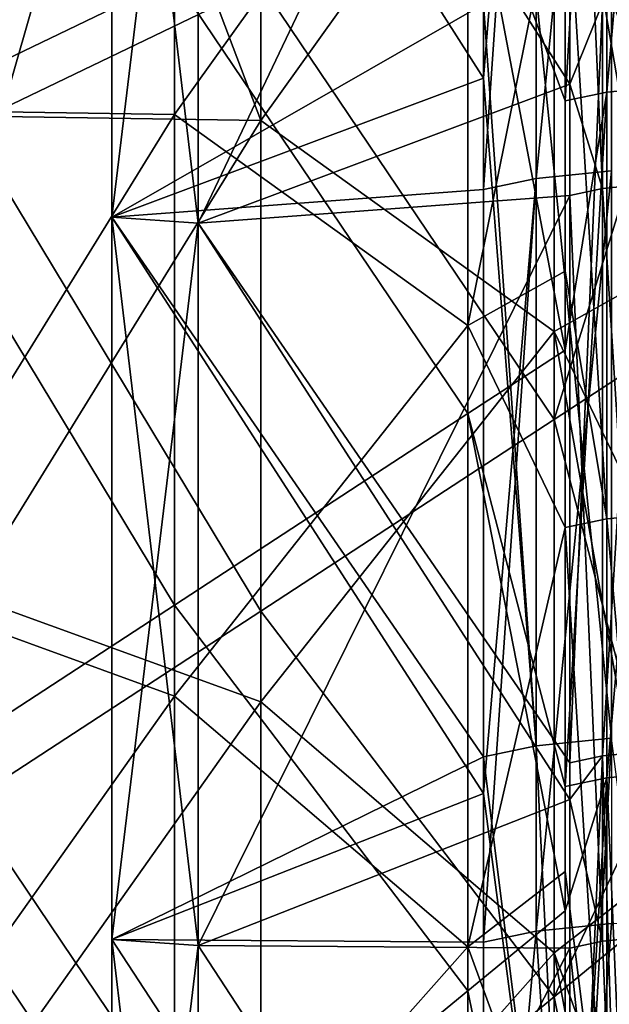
# Model space of a CAD drawing. Extents: x -1633 to 62, y -535 to 375.
# Tile 50 of 256: x -1411 to -1392, y -78 to -47. Entities that reach past the tile are written whole.
import ezdxf

# ---------------------------------------------------------------- set-up
doc = ezdxf.new("R2010")
doc.units = 0
doc.header["$LTSCALE"] = 33.374815
for name, color, linetype in [('1198', 7, 'CONTINUOUS'), ('1199', 7, 'CONTINUOUS'), ('1204', 7, 'CONTINUOUS'), ('1207', 7, 'CONTINUOUS'), ('1214', 7, 'CONTINUOUS'), ('1215', 7, 'CONTINUOUS'), ('1220', 7, 'CONTINUOUS'), ('1223', 7, 'CONTINUOUS'), ('1235', 7, 'CONTINUOUS'), ('1236', 7, 'CONTINUOUS'), ('230', 7, 'CONTINUOUS'), ('231', 7, 'CONTINUOUS'), ('232', 7, 'CONTINUOUS'), ('233', 7, 'CONTINUOUS'), ('247', 7, 'CONTINUOUS'), ('251', 7, 'CONTINUOUS'), ('299', 7, 'CONTINUOUS')]:
    doc.layers.add(name, color=color, linetype=linetype)

msp = doc.modelspace()

# ---------------------------------------------------------------- linework, layer by layer
at = {"layer": '1198', "color": 7, "linetype": 'CONTINUOUS'}
for points in [[(-1405.2, -53.382, 110.296), (-1405.2, -30.571, 106.862), (-1393.47, -48.985, 135.073), (-1405.2, -53.382, 110.296)], [(-1393.47, -48.985, 135.073), (-1405.2, -30.571, 106.862), (-1393.47, -46.647, 134.721), (-1393.47, -48.985, 135.073)], [(-1393.47, -70.422, 138.3), (-1405.2, -53.382, 110.296), (-1393.47, -48.985, 135.073), (-1393.47, -70.422, 138.3)], [(-1405.2, -76.193, 113.729), (-1405.2, -53.382, 110.296), (-1393.47, -71.579, 138.474), (-1405.2, -76.193, 113.729)], [(-1393.47, -71.579, 138.474), (-1405.2, -53.382, 110.296), (-1393.47, -70.422, 138.3), (-1393.47, -71.579, 138.474)], [(-1393.47, -94.172, 141.875), (-1405.2, -76.193, 113.729), (-1393.47, -71.579, 138.474), (-1393.47, -94.172, 141.875)], [(-1405.2, -99.004, 117.163), (-1405.2, -76.193, 113.729), (-1393.47, -94.172, 141.875), (-1405.2, -99.004, 117.163)]]:
    msp.add_3dface(points, dxfattribs=at)
at = {"layer": '1199', "color": 7, "linetype": 'CONTINUOUS'}
for points in [[(-1393.47, -48.985, -135.073), (-1393.47, -28.729, -132.024), (-1405.2, -53.382, -110.296), (-1393.47, -48.985, -135.073)], [(-1405.2, -53.382, -110.296), (-1393.47, -28.729, -132.024), (-1405.2, -30.571, -106.862), (-1405.2, -53.382, -110.296)], [(-1393.47, -52.504, -135.603), (-1393.47, -48.985, -135.073), (-1405.2, -53.382, -110.296), (-1393.47, -52.504, -135.603)], [(-1393.47, -71.579, -138.474), (-1393.47, -52.504, -135.603), (-1405.2, -76.193, -113.729), (-1393.47, -71.579, -138.474)], [(-1405.2, -76.193, -113.729), (-1393.47, -52.504, -135.603), (-1405.2, -53.382, -110.296), (-1405.2, -76.193, -113.729)], [(-1393.47, -76.278, -139.181), (-1393.47, -71.579, -138.474), (-1405.2, -76.193, -113.729), (-1393.47, -76.278, -139.181)], [(-1405.2, -99.004, -117.163), (-1393.47, -76.278, -139.181), (-1405.2, -76.193, -113.729), (-1405.2, -99.004, -117.163)], [(-1393.47, -94.172, -141.875), (-1393.47, -76.278, -139.181), (-1405.2, -99.004, -117.163), (-1393.47, -94.172, -141.875)]]:
    msp.add_3dface(points, dxfattribs=at)
at = {"layer": '1204', "color": 7, "linetype": 'CONTINUOUS'}
for points in [[(-1392.432, -28.511, -133.471), (-1393.47, -28.729, -132.024), (-1392.432, -52.286, -137.05), (-1392.432, -28.511, -133.471)], [(-1390.945, -28.362, -134.463), (-1392.432, -28.511, -133.471), (-1390.945, -52.137, -138.042), (-1390.945, -28.362, -134.463)], [(-1390.945, -52.137, -138.042), (-1392.432, -28.511, -133.471), (-1392.432, -52.286, -137.05), (-1390.945, -52.137, -138.042)], [(-1393.47, -28.729, -132.024), (-1393.47, -48.985, -135.073), (-1392.432, -52.286, -137.05), (-1393.47, -28.729, -132.024)], [(-1393.47, -48.985, -135.073), (-1393.47, -52.504, -135.603), (-1392.432, -52.286, -137.05), (-1393.47, -48.985, -135.073)], [(-1390.945, -52.137, -138.042), (-1392.432, -52.286, -137.05), (-1390.945, -75.911, -141.62), (-1390.945, -52.137, -138.042)], [(-1392.432, -52.286, -137.05), (-1393.47, -52.504, -135.603), (-1392.432, -76.06, -140.628), (-1392.432, -52.286, -137.05)], [(-1393.47, -52.504, -135.603), (-1393.47, -71.579, -138.474), (-1392.432, -76.06, -140.628), (-1393.47, -52.504, -135.603)], [(-1390.945, -75.911, -141.62), (-1392.432, -52.286, -137.05), (-1392.432, -76.06, -140.628), (-1390.945, -75.911, -141.62)], [(-1393.47, -71.579, -138.474), (-1393.47, -76.278, -139.181), (-1392.432, -76.06, -140.628), (-1393.47, -71.579, -138.474)], [(-1392.432, -76.06, -140.628), (-1393.47, -76.278, -139.181), (-1391.734, -92.923, -143.742), (-1392.432, -76.06, -140.628)], [(-1390.945, -75.911, -141.62), (-1392.432, -76.06, -140.628), (-1391.734, -92.923, -143.742), (-1390.945, -75.911, -141.62)], [(-1393.47, -76.278, -139.181), (-1393.47, -94.172, -141.875), (-1391.734, -92.923, -143.742), (-1393.47, -76.278, -139.181)]]:
    msp.add_3dface(points, dxfattribs=at)
at = {"layer": '1207', "color": 7, "linetype": 'CONTINUOUS'}
for points in [[(-1390.945, -70.054, 140.739), (-1392.432, -70.204, 139.747), (-1390.945, -46.28, 137.16), (-1390.945, -70.054, 140.739)], [(-1390.945, -46.28, 137.16), (-1392.432, -70.204, 139.747), (-1392.432, -46.429, 136.168), (-1390.945, -46.28, 137.16)], [(-1393.47, -70.422, 138.3), (-1393.47, -48.985, 135.073), (-1392.432, -46.429, 136.168), (-1393.47, -70.422, 138.3)], [(-1392.432, -70.204, 139.747), (-1393.47, -70.422, 138.3), (-1392.432, -46.429, 136.168), (-1392.432, -70.204, 139.747)], [(-1393.47, -48.985, 135.073), (-1393.47, -46.647, 134.721), (-1392.432, -46.429, 136.168), (-1393.47, -48.985, 135.073)], [(-1393.47, -94.172, 141.875), (-1393.47, -71.579, 138.474), (-1392.432, -70.204, 139.747), (-1393.47, -94.172, 141.875)], [(-1391.734, -92.923, 143.742), (-1393.47, -94.172, 141.875), (-1392.432, -70.204, 139.747), (-1391.734, -92.923, 143.742)], [(-1393.47, -71.579, 138.474), (-1393.47, -70.422, 138.3), (-1392.432, -70.204, 139.747), (-1393.47, -71.579, 138.474)], [(-1390.945, -70.054, 140.739), (-1391.734, -92.923, 143.742), (-1392.432, -70.204, 139.747), (-1390.945, -70.054, 140.739)]]:
    msp.add_3dface(points, dxfattribs=at)
at = {"layer": '1214', "color": 7, "linetype": 'CONTINUOUS'}
for points in [[(-1407.919, -30.382, 108.116), (-1407.919, -53.193, 111.549), (-1396.189, -46.458, 135.975), (-1407.919, -30.382, 108.116)], [(-1396.189, -46.458, 135.975), (-1407.919, -53.193, 111.549), (-1396.189, -48.796, 136.327), (-1396.189, -46.458, 135.975)], [(-1396.189, -48.796, 136.327), (-1407.919, -53.193, 111.549), (-1396.189, -70.233, 139.553), (-1396.189, -48.796, 136.327)], [(-1407.919, -53.193, 111.549), (-1407.919, -76.004, 114.983), (-1396.189, -70.233, 139.553), (-1407.919, -53.193, 111.549)], [(-1396.189, -70.233, 139.553), (-1407.919, -76.004, 114.983), (-1396.189, -71.39, 139.728), (-1396.189, -70.233, 139.553)], [(-1407.919, -76.004, 114.983), (-1396.189, -93.983, 143.128), (-1396.189, -71.39, 139.728), (-1407.919, -76.004, 114.983)], [(-1396.189, -93.983, 143.128), (-1407.919, -76.004, 114.983), (-1407.919, -98.816, 118.417), (-1396.189, -93.983, 143.128)]]:
    msp.add_3dface(points, dxfattribs=at)
at = {"layer": '1215', "color": 7, "linetype": 'CONTINUOUS'}
for points in [[(-1396.189, -48.796, -136.327), (-1407.919, -30.382, -108.116), (-1396.189, -28.541, -133.278), (-1396.189, -48.796, -136.327)], [(-1407.919, -53.193, -111.549), (-1407.919, -30.382, -108.116), (-1396.189, -48.796, -136.327), (-1407.919, -53.193, -111.549)], [(-1396.189, -52.315, -136.856), (-1407.919, -53.193, -111.549), (-1396.189, -48.796, -136.327), (-1396.189, -52.315, -136.856)], [(-1396.189, -71.39, -139.728), (-1407.919, -53.193, -111.549), (-1396.189, -52.315, -136.856), (-1396.189, -71.39, -139.728)], [(-1407.919, -76.004, -114.983), (-1407.919, -53.193, -111.549), (-1396.189, -71.39, -139.728), (-1407.919, -76.004, -114.983)], [(-1396.189, -76.089, -140.435), (-1407.919, -76.004, -114.983), (-1396.189, -71.39, -139.728), (-1396.189, -76.089, -140.435)], [(-1407.919, -98.816, -118.417), (-1407.919, -76.004, -114.983), (-1396.189, -93.983, -143.128), (-1407.919, -98.816, -118.417)], [(-1396.189, -93.983, -143.128), (-1407.919, -76.004, -114.983), (-1396.189, -76.089, -140.435), (-1396.189, -93.983, -143.128)]]:
    msp.add_3dface(points, dxfattribs=at)
at = {"layer": '1220', "color": 7, "linetype": 'CONTINUOUS'}
for points in [[(-1394.529, -28.192, -135.593), (-1392.149, -27.953, -137.18), (-1394.529, -51.966, -139.172), (-1394.529, -28.192, -135.593)], [(-1394.529, -51.966, -139.172), (-1392.149, -27.953, -137.18), (-1392.149, -51.728, -140.759), (-1394.529, -51.966, -139.172)], [(-1396.189, -52.315, -136.856), (-1396.189, -48.796, -136.327), (-1394.529, -28.192, -135.593), (-1396.189, -52.315, -136.856)], [(-1396.189, -52.315, -136.856), (-1394.529, -28.192, -135.593), (-1394.529, -51.966, -139.172), (-1396.189, -52.315, -136.856)], [(-1396.189, -48.796, -136.327), (-1396.189, -28.541, -133.278), (-1394.529, -28.192, -135.593), (-1396.189, -48.796, -136.327)], [(-1394.529, -51.966, -139.172), (-1392.149, -51.728, -140.759), (-1394.529, -75.741, -142.75), (-1394.529, -51.966, -139.172)], [(-1394.529, -75.741, -142.75), (-1392.149, -51.728, -140.759), (-1392.149, -75.502, -144.337), (-1394.529, -75.741, -142.75)], [(-1396.189, -76.089, -140.435), (-1396.189, -71.39, -139.728), (-1394.529, -51.966, -139.172), (-1396.189, -76.089, -140.435)], [(-1396.189, -76.089, -140.435), (-1394.529, -51.966, -139.172), (-1394.529, -75.741, -142.75), (-1396.189, -76.089, -140.435)], [(-1396.189, -71.39, -139.728), (-1396.189, -52.315, -136.856), (-1394.529, -51.966, -139.172), (-1396.189, -71.39, -139.728)], [(-1393.412, -92.553, -146.201), (-1394.529, -75.741, -142.75), (-1392.149, -75.502, -144.337), (-1393.412, -92.553, -146.201)], [(-1389.357, -91.405, -147.4), (-1393.412, -92.553, -146.201), (-1389.357, -75.403, -144.992), (-1389.357, -91.405, -147.4)], [(-1389.357, -75.403, -144.992), (-1393.412, -92.553, -146.201), (-1392.149, -75.502, -144.337), (-1389.357, -75.403, -144.992)], [(-1393.412, -92.553, -146.201), (-1396.189, -93.983, -143.128), (-1394.529, -75.741, -142.75), (-1393.412, -92.553, -146.201)], [(-1396.189, -93.983, -143.128), (-1396.189, -76.089, -140.435), (-1394.529, -75.741, -142.75), (-1396.189, -93.983, -143.128)]]:
    msp.add_3dface(points, dxfattribs=at)
at = {"layer": '1223', "color": 7, "linetype": 'CONTINUOUS'}
for points in [[(-1394.529, -46.11, 138.29), (-1392.149, -69.645, 143.456), (-1392.149, -45.871, 139.877), (-1394.529, -46.11, 138.29)], [(-1396.189, -46.458, 135.975), (-1394.529, -69.884, 141.869), (-1394.529, -46.11, 138.29), (-1396.189, -46.458, 135.975)], [(-1394.529, -69.884, 141.869), (-1392.149, -69.645, 143.456), (-1394.529, -46.11, 138.29), (-1394.529, -69.884, 141.869)], [(-1396.189, -46.458, 135.975), (-1396.189, -48.796, 136.327), (-1394.529, -69.884, 141.869), (-1396.189, -46.458, 135.975)], [(-1396.189, -48.796, 136.327), (-1396.189, -70.233, 139.553), (-1394.529, -69.884, 141.869), (-1396.189, -48.796, 136.327)], [(-1394.529, -69.884, 141.869), (-1393.412, -92.553, 146.201), (-1392.149, -69.645, 143.456), (-1394.529, -69.884, 141.869)], [(-1393.412, -92.553, 146.201), (-1389.357, -91.405, 147.4), (-1392.149, -69.645, 143.456), (-1393.412, -92.553, 146.201)], [(-1396.189, -70.233, 139.553), (-1393.412, -92.553, 146.201), (-1394.529, -69.884, 141.869), (-1396.189, -70.233, 139.553)], [(-1393.412, -92.553, 146.201), (-1396.189, -70.233, 139.553), (-1396.189, -71.39, 139.728), (-1393.412, -92.553, 146.201)], [(-1396.189, -93.983, 143.128), (-1393.412, -92.553, 146.201), (-1396.189, -71.39, 139.728), (-1396.189, -93.983, 143.128)]]:
    msp.add_3dface(points, dxfattribs=at)
at = {"layer": '1235', "color": 7, "linetype": 'CONTINUOUS'}
for points in [[(-1405.2, -30.571, 106.862), (-1405.2, -53.382, 110.296), (-1407.919, -30.382, 108.116), (-1405.2, -30.571, 106.862)], [(-1407.919, -30.382, 108.116), (-1405.2, -53.382, 110.296), (-1407.919, -53.193, 111.549), (-1407.919, -30.382, 108.116)], [(-1405.2, -53.382, 110.296), (-1405.2, -76.193, 113.729), (-1407.919, -53.193, 111.549), (-1405.2, -53.382, 110.296)], [(-1407.919, -53.193, 111.549), (-1405.2, -76.193, 113.729), (-1407.919, -76.004, 114.983), (-1407.919, -53.193, 111.549)], [(-1405.2, -76.193, 113.729), (-1405.2, -99.004, 117.163), (-1407.919, -76.004, 114.983), (-1405.2, -76.193, 113.729)], [(-1407.919, -76.004, 114.983), (-1405.2, -99.004, 117.163), (-1407.919, -98.816, 118.417), (-1407.919, -76.004, 114.983)]]:
    msp.add_3dface(points, dxfattribs=at)
at = {"layer": '1236', "color": 7, "linetype": 'CONTINUOUS'}
for points in [[(-1407.919, -53.193, -111.549), (-1405.2, -30.571, -106.862), (-1407.919, -30.382, -108.116), (-1407.919, -53.193, -111.549)], [(-1405.2, -53.382, -110.296), (-1405.2, -30.571, -106.862), (-1407.919, -53.193, -111.549), (-1405.2, -53.382, -110.296)], [(-1407.919, -76.004, -114.983), (-1405.2, -53.382, -110.296), (-1407.919, -53.193, -111.549), (-1407.919, -76.004, -114.983)], [(-1405.2, -76.193, -113.729), (-1405.2, -53.382, -110.296), (-1407.919, -76.004, -114.983), (-1405.2, -76.193, -113.729)], [(-1407.919, -98.816, -118.417), (-1405.2, -76.193, -113.729), (-1407.919, -76.004, -114.983), (-1407.919, -98.816, -118.417)], [(-1405.2, -99.004, -117.163), (-1405.2, -76.193, -113.729), (-1407.919, -98.816, -118.417), (-1405.2, -99.004, -117.163)]]:
    msp.add_3dface(points, dxfattribs=at)
at = {"layer": '230', "linetype": 'CONTINUOUS'}
for points in [[(-1410.633, -37.545, 96.161), (-1414.137, -49.824, 90.411), (-1405.939, -31.578, 105.443), (-1410.633, -37.545, 96.161)], [(-1405.939, -31.578, 105.443), (-1414.137, -49.824, 90.411), (-1405.939, -49.946, 108.208), (-1405.939, -31.578, 105.443)], [(-1405.939, -31.578, 105.443), (-1405.939, -49.946, 108.208), (-1396.682, -36.995, 126.333), (-1405.939, -31.578, 105.443)], [(-1396.682, -36.995, 126.333), (-1405.939, -49.946, 108.208), (-1396.682, -56.614, 129.286), (-1396.682, -36.995, 126.333)], [(-1396.682, -36.995, 126.333), (-1396.682, -56.614, 129.286), (-1393.615, -41.334, 133.638), (-1396.682, -36.995, 126.333)], [(-1393.615, -41.334, 133.638), (-1396.682, -56.614, 129.286), (-1393.615, -54.899, 135.68), (-1393.615, -41.334, 133.638)], [(-1405.939, -49.946, 108.208), (-1414.137, -49.824, 90.411), (-1415.196, -64.951, 90.392), (-1405.939, -49.946, 108.208)], [(-1405.939, -68.314, 110.973), (-1405.939, -49.946, 108.208), (-1415.196, -64.951, 90.392), (-1405.939, -68.314, 110.973)], [(-1405.939, -49.946, 108.208), (-1405.939, -68.314, 110.973), (-1396.682, -56.614, 129.286), (-1405.939, -49.946, 108.208)], [(-1393.615, -54.899, 135.68), (-1396.682, -56.614, 129.286), (-1393.615, -62.994, 136.898), (-1393.615, -54.899, 135.68)], [(-1396.682, -56.614, 129.286), (-1405.939, -68.314, 110.973), (-1396.682, -76.234, 132.24), (-1396.682, -56.614, 129.286)], [(-1396.682, -56.614, 129.286), (-1396.682, -76.234, 132.24), (-1393.615, -62.994, 136.898), (-1396.682, -56.614, 129.286)], [(-1393.615, -62.994, 136.898), (-1396.682, -76.234, 132.24), (-1393.615, -73.853, 138.532), (-1393.615, -62.994, 136.898)], [(-1415.196, -81.383, 92.866), (-1405.939, -68.314, 110.973), (-1415.196, -64.951, 90.392), (-1415.196, -81.383, 92.866)], [(-1405.939, -86.682, 113.738), (-1405.939, -68.314, 110.973), (-1415.196, -81.383, 92.866), (-1405.939, -86.682, 113.738)], [(-1405.939, -68.314, 110.973), (-1405.939, -86.682, 113.738), (-1396.682, -76.234, 132.24), (-1405.939, -68.314, 110.973)], [(-1393.615, -73.853, 138.532), (-1396.682, -76.234, 132.24), (-1393.615, -84.653, 140.158), (-1393.615, -73.853, 138.532)], [(-1405.939, -86.682, 113.738), (-1396.682, -95.854, 135.193), (-1396.682, -76.234, 132.24), (-1405.939, -86.682, 113.738)], [(-1396.682, -76.234, 132.24), (-1396.682, -95.854, 135.193), (-1393.615, -84.653, 140.158), (-1396.682, -76.234, 132.24)]]:
    msp.add_3dface(points, dxfattribs=at)
at = {"layer": '231', "linetype": 'CONTINUOUS'}
for points in [[(-1403.22, -31.767, 104.19), (-1403.22, -50.135, 106.954), (-1407.914, -37.733, 94.908), (-1403.22, -31.767, 104.19)], [(-1403.22, -50.135, 106.954), (-1403.22, -31.767, 104.19), (-1393.964, -37.183, 125.079), (-1403.22, -50.135, 106.954)], [(-1393.964, -56.803, 128.033), (-1403.22, -50.135, 106.954), (-1393.964, -37.183, 125.079), (-1393.964, -56.803, 128.033)], [(-1393.964, -56.803, 128.033), (-1393.964, -37.183, 125.079), (-1390.897, -55.088, 134.426), (-1393.964, -56.803, 128.033)], [(-1390.897, -55.088, 134.426), (-1393.964, -37.183, 125.079), (-1390.897, -41.523, 132.384), (-1390.897, -55.088, 134.426)], [(-1403.22, -50.135, 106.954), (-1411.418, -50.013, 89.157), (-1407.914, -37.733, 94.908), (-1403.22, -50.135, 106.954)], [(-1412.477, -65.14, 89.138), (-1411.418, -50.013, 89.157), (-1403.22, -50.135, 106.954), (-1412.477, -65.14, 89.138)], [(-1403.22, -68.503, 109.719), (-1412.477, -65.14, 89.138), (-1403.22, -50.135, 106.954), (-1403.22, -68.503, 109.719)], [(-1403.22, -68.503, 109.719), (-1403.22, -50.135, 106.954), (-1393.964, -56.803, 128.033), (-1403.22, -68.503, 109.719)], [(-1390.897, -63.182, 135.644), (-1393.964, -56.803, 128.033), (-1390.897, -55.088, 134.426), (-1390.897, -63.182, 135.644)], [(-1393.964, -76.423, 130.986), (-1403.22, -68.503, 109.719), (-1393.964, -56.803, 128.033), (-1393.964, -76.423, 130.986)], [(-1393.964, -76.423, 130.986), (-1393.964, -56.803, 128.033), (-1390.897, -74.042, 137.279), (-1393.964, -76.423, 130.986)], [(-1390.897, -74.042, 137.279), (-1393.964, -56.803, 128.033), (-1390.897, -63.182, 135.644), (-1390.897, -74.042, 137.279)], [(-1412.477, -81.572, 91.612), (-1412.477, -65.14, 89.138), (-1403.22, -68.503, 109.719), (-1412.477, -81.572, 91.612)], [(-1403.22, -86.871, 112.484), (-1412.477, -81.572, 91.612), (-1403.22, -68.503, 109.719), (-1403.22, -86.871, 112.484)], [(-1403.22, -86.871, 112.484), (-1403.22, -68.503, 109.719), (-1393.964, -76.423, 130.986), (-1403.22, -86.871, 112.484)], [(-1390.897, -84.841, 138.904), (-1393.964, -76.423, 130.986), (-1390.897, -74.042, 137.279), (-1390.897, -84.841, 138.904)], [(-1393.964, -96.043, 133.939), (-1403.22, -86.871, 112.484), (-1393.964, -76.423, 130.986), (-1393.964, -96.043, 133.939)], [(-1393.964, -96.043, 133.939), (-1393.964, -76.423, 130.986), (-1390.897, -92.996, 140.132), (-1393.964, -96.043, 133.939)], [(-1390.897, -92.996, 140.132), (-1393.964, -76.423, 130.986), (-1390.897, -84.841, 138.904), (-1390.897, -92.996, 140.132)]]:
    msp.add_3dface(points, dxfattribs=at)
at = {"layer": '232', "linetype": 'CONTINUOUS'}
for points in [[(-1415.196, -50.107, -88.158), (-1415.196, -28.727, -84.94), (-1405.939, -45.635, -107.559), (-1415.196, -50.107, -88.158)], [(-1393.615, -49.51, -134.868), (-1396.682, -41.163, -126.961), (-1393.615, -39.681, -133.389), (-1393.615, -49.51, -134.868)], [(-1396.682, -59.393, -129.705), (-1405.939, -45.635, -107.559), (-1396.682, -41.163, -126.961), (-1396.682, -59.393, -129.705)], [(-1396.682, -59.393, -129.705), (-1396.682, -41.163, -126.961), (-1393.615, -57.39, -136.054), (-1396.682, -59.393, -129.705)], [(-1393.615, -57.39, -136.054), (-1396.682, -41.163, -126.961), (-1393.615, -49.51, -134.868), (-1393.615, -57.39, -136.054)], [(-1405.939, -65.44, -110.54), (-1415.196, -50.107, -88.158), (-1405.939, -45.635, -107.559), (-1405.939, -65.44, -110.54)], [(-1405.939, -65.44, -110.54), (-1405.939, -45.635, -107.559), (-1396.682, -59.393, -129.705), (-1405.939, -65.44, -110.54)], [(-1415.196, -71.487, -91.376), (-1415.196, -50.107, -88.158), (-1405.939, -65.44, -110.54), (-1415.196, -71.487, -91.376)], [(-1393.615, -71.169, -138.129), (-1396.682, -59.393, -129.705), (-1393.615, -57.39, -136.054), (-1393.615, -71.169, -138.129)], [(-1396.682, -77.624, -132.449), (-1405.939, -65.44, -110.54), (-1396.682, -59.393, -129.705), (-1396.682, -77.624, -132.449)], [(-1396.682, -77.624, -132.449), (-1396.682, -59.393, -129.705), (-1393.615, -75.098, -138.72), (-1396.682, -77.624, -132.449)], [(-1393.615, -75.098, -138.72), (-1396.682, -59.393, -129.705), (-1393.615, -71.169, -138.129), (-1393.615, -75.098, -138.72)], [(-1405.939, -85.245, -113.521), (-1415.196, -71.487, -91.376), (-1405.939, -65.44, -110.54), (-1405.939, -85.245, -113.521)], [(-1405.939, -85.245, -113.521), (-1405.939, -65.44, -110.54), (-1396.682, -77.624, -132.449), (-1405.939, -85.245, -113.521)], [(-1415.196, -92.867, -94.594), (-1415.196, -71.487, -91.376), (-1405.939, -85.245, -113.521), (-1415.196, -92.867, -94.594)], [(-1393.615, -92.807, -141.385), (-1396.682, -77.624, -132.449), (-1393.615, -75.098, -138.72), (-1393.615, -92.807, -141.385)], [(-1396.682, -95.854, -135.193), (-1405.939, -85.245, -113.521), (-1396.682, -77.624, -132.449), (-1396.682, -95.854, -135.193)], [(-1393.615, -92.807, -141.385), (-1396.682, -95.854, -135.193), (-1396.682, -77.624, -132.449), (-1393.615, -92.807, -141.385)]]:
    msp.add_3dface(points, dxfattribs=at)
at = {"layer": '233', "linetype": 'CONTINUOUS'}
for points in [[(-1412.477, -28.916, -83.686), (-1412.477, -50.296, -86.904), (-1403.22, -26.019, -103.324), (-1412.477, -28.916, -83.686)], [(-1403.22, -26.019, -103.324), (-1412.477, -50.296, -86.904), (-1403.22, -45.824, -106.305), (-1403.22, -26.019, -103.324)], [(-1390.897, -39.87, -132.135), (-1393.964, -41.352, -125.707), (-1390.897, -49.699, -133.615), (-1390.897, -39.87, -132.135)], [(-1393.964, -41.352, -125.707), (-1403.22, -45.824, -106.305), (-1393.964, -59.582, -128.451), (-1393.964, -41.352, -125.707)], [(-1393.964, -41.352, -125.707), (-1393.964, -59.582, -128.451), (-1390.897, -49.699, -133.615), (-1393.964, -41.352, -125.707)], [(-1403.22, -45.824, -106.305), (-1412.477, -50.296, -86.904), (-1403.22, -65.629, -109.287), (-1403.22, -45.824, -106.305)], [(-1403.22, -45.824, -106.305), (-1403.22, -65.629, -109.287), (-1393.964, -59.582, -128.451), (-1403.22, -45.824, -106.305)], [(-1390.897, -49.699, -133.615), (-1393.964, -59.582, -128.451), (-1390.897, -57.579, -134.801), (-1390.897, -49.699, -133.615)], [(-1412.477, -50.296, -86.904), (-1412.477, -71.676, -90.122), (-1403.22, -65.629, -109.287), (-1412.477, -50.296, -86.904)], [(-1390.897, -57.579, -134.801), (-1393.964, -59.582, -128.451), (-1390.897, -71.358, -136.875), (-1390.897, -57.579, -134.801)], [(-1393.964, -59.582, -128.451), (-1403.22, -65.629, -109.287), (-1393.964, -77.812, -131.195), (-1393.964, -59.582, -128.451)], [(-1393.964, -59.582, -128.451), (-1393.964, -77.812, -131.195), (-1390.897, -71.358, -136.875), (-1393.964, -59.582, -128.451)], [(-1403.22, -65.629, -109.287), (-1412.477, -71.676, -90.122), (-1403.22, -85.434, -112.268), (-1403.22, -65.629, -109.287)], [(-1403.22, -65.629, -109.287), (-1403.22, -85.434, -112.268), (-1393.964, -77.812, -131.195), (-1403.22, -65.629, -109.287)], [(-1390.897, -71.358, -136.875), (-1393.964, -77.812, -131.195), (-1390.897, -75.287, -137.466), (-1390.897, -71.358, -136.875)], [(-1412.477, -71.676, -90.122), (-1412.477, -93.056, -93.34), (-1403.22, -85.434, -112.268), (-1412.477, -71.676, -90.122)], [(-1390.897, -75.287, -137.466), (-1393.964, -77.812, -131.195), (-1390.897, -92.996, -140.132), (-1390.897, -75.287, -137.466)], [(-1393.964, -77.812, -131.195), (-1403.22, -85.434, -112.268), (-1393.964, -96.043, -133.939), (-1393.964, -77.812, -131.195)], [(-1393.964, -77.812, -131.195), (-1393.964, -96.043, -133.939), (-1390.897, -92.996, -140.132), (-1393.964, -77.812, -131.195)]]:
    msp.add_3dface(points, dxfattribs=at)
at = {"layer": '247', "linetype": 'CONTINUOUS'}
for points in [[(-1390.393, -40.882, 136.644), (-1392.295, -41.062, 135.446), (-1390.393, -62.541, 139.904), (-1390.393, -40.882, 136.644)], [(-1392.295, -41.062, 135.446), (-1393.615, -41.334, 133.638), (-1392.295, -62.721, 138.706), (-1392.295, -41.062, 135.446)], [(-1393.615, -41.334, 133.638), (-1393.615, -54.899, 135.68), (-1392.295, -62.721, 138.706), (-1393.615, -41.334, 133.638)], [(-1390.393, -62.541, 139.904), (-1392.295, -41.062, 135.446), (-1392.295, -62.721, 138.706), (-1390.393, -62.541, 139.904)], [(-1393.615, -54.899, 135.68), (-1393.615, -62.994, 136.898), (-1392.295, -62.721, 138.706), (-1393.615, -54.899, 135.68)], [(-1392.295, -62.721, 138.706), (-1393.615, -62.994, 136.898), (-1392.295, -84.38, 141.966), (-1392.295, -62.721, 138.706)], [(-1390.393, -62.541, 139.904), (-1392.295, -62.721, 138.706), (-1390.393, -84.2, 143.165), (-1390.393, -62.541, 139.904)], [(-1390.393, -84.2, 143.165), (-1392.295, -62.721, 138.706), (-1392.295, -84.38, 141.966), (-1390.393, -84.2, 143.165)], [(-1393.615, -62.994, 136.898), (-1393.615, -73.853, 138.532), (-1392.295, -84.38, 141.966), (-1393.615, -62.994, 136.898)], [(-1393.615, -73.853, 138.532), (-1393.615, -84.653, 140.158), (-1392.295, -84.38, 141.966), (-1393.615, -73.853, 138.532)]]:
    msp.add_3dface(points, dxfattribs=at)
at = {"layer": '251', "linetype": 'CONTINUOUS'}
for points in [[(-1393.615, -49.51, -134.868), (-1393.615, -39.681, -133.389), (-1392.295, -27.579, -133.416), (-1393.615, -49.51, -134.868)], [(-1392.295, -49.238, -136.677), (-1393.615, -49.51, -134.868), (-1392.295, -27.579, -133.416), (-1392.295, -49.238, -136.677)], [(-1390.393, -49.058, -137.875), (-1392.295, -49.238, -136.677), (-1390.393, -27.399, -134.615), (-1390.393, -49.058, -137.875)], [(-1390.393, -27.399, -134.615), (-1392.295, -49.238, -136.677), (-1392.295, -27.579, -133.416), (-1390.393, -27.399, -134.615)], [(-1390.393, -70.717, -141.135), (-1392.295, -70.897, -139.937), (-1390.393, -49.058, -137.875), (-1390.393, -70.717, -141.135)], [(-1390.393, -49.058, -137.875), (-1392.295, -70.897, -139.937), (-1392.295, -49.238, -136.677), (-1390.393, -49.058, -137.875)], [(-1393.615, -71.169, -138.129), (-1393.615, -57.39, -136.054), (-1392.295, -49.238, -136.677), (-1393.615, -71.169, -138.129)], [(-1392.295, -70.897, -139.937), (-1393.615, -71.169, -138.129), (-1392.295, -49.238, -136.677), (-1392.295, -70.897, -139.937)], [(-1393.615, -57.39, -136.054), (-1393.615, -49.51, -134.868), (-1392.295, -49.238, -136.677), (-1393.615, -57.39, -136.054)], [(-1393.615, -92.807, -141.385), (-1393.615, -75.098, -138.72), (-1392.295, -70.897, -139.937), (-1393.615, -92.807, -141.385)], [(-1391.401, -91.792, -143.786), (-1393.615, -92.807, -141.385), (-1392.295, -70.897, -139.937), (-1391.401, -91.792, -143.786)], [(-1393.615, -75.098, -138.72), (-1393.615, -71.169, -138.129), (-1392.295, -70.897, -139.937), (-1393.615, -75.098, -138.72)], [(-1390.393, -70.717, -141.135), (-1391.401, -91.792, -143.786), (-1392.295, -70.897, -139.937), (-1390.393, -70.717, -141.135)]]:
    msp.add_3dface(points, dxfattribs=at)
at = {"layer": '299', "linetype": 'CONTINUOUS'}
for points in [[(-1410.633, -37.545, 96.161), (-1411.418, -50.013, 89.157), (-1414.137, -49.824, 90.411), (-1410.633, -37.545, 96.161)], [(-1407.914, -37.733, 94.908), (-1411.418, -50.013, 89.157), (-1410.633, -37.545, 96.161), (-1407.914, -37.733, 94.908)]]:
    msp.add_3dface(points, dxfattribs=at)

doc.saveas('drawing.dxf')
